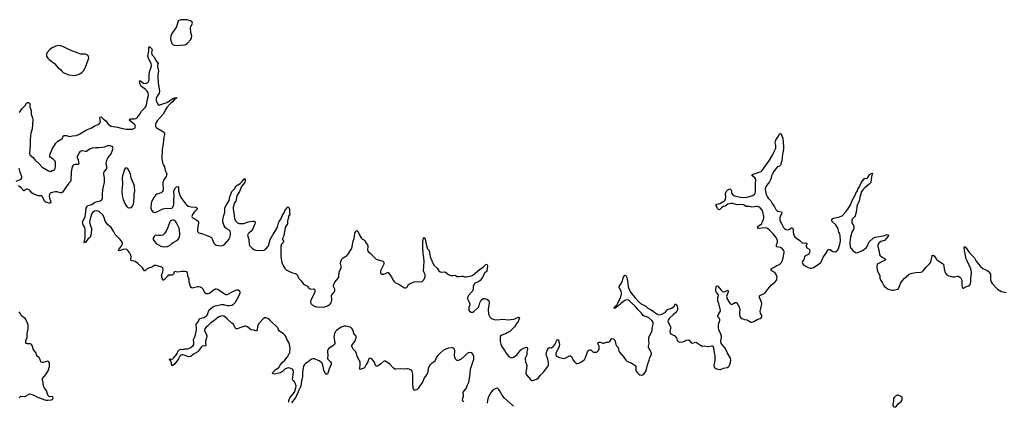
# Model space of a CAD drawing. Header units: inches. Extents: x 1839294 to 1929364, y 762242 to 909984.
# Tile 20 of 76: x 1889082 to 1910474, y 776634 to 784925. Entities that reach past the tile are written whole.
import ezdxf

# ---------------------------------------------------------------- set-up
doc = ezdxf.new("R2010")
doc.units = ezdxf.units.IN
doc.header["$MEASUREMENT"] = 0
for name, color, linetype in [('B8787', 7, 'Continuous'), ('B8788', 7, 'Continuous'), ('B8797', 7, 'Continuous'), ('B8798', 7, 'Continuous'), ('B9707', 7, 'Continuous'), ('B9708', 7, 'Continuous'), ('B9717', 7, 'Continuous')]:
    doc.layers.add(name, color=color, linetype=linetype)

msp = doc.modelspace()

# ---------------------------------------------------------------- linework, layer by layer
at = {"layer": 'B8787', "color": 6, "elevation": 600}
msp.add_lwpolyline([(1889073, 776707), (1889110, 776744), (1889190, 776737), (1889210, 776745), (1889290, 776792), (1889310, 776794), (1889387, 776767), (1889470, 776722), (1889650, 776659), (1889690, 776656), (1889770, 776665), (1889790, 776673), (1889804, 776690), (1889810, 776705), (1889805, 776730), (1889790, 776738), (1889730, 776733), (1889705, 776745), (1889686, 776786), (1889668, 776870), (1889623, 776923), (1889606, 776950), (1889576, 777104), (1889581, 777130), (1889650, 777216), (1889703, 777297), (1889731, 777390), (1889726, 777470), (1889710, 777499), (1889690, 777503), (1889590, 777479), (1889570, 777478), (1889547, 777487), (1889531, 777511), (1889517, 777557), (1889504, 777584), (1889468, 777610), (1889452, 777630), (1889435, 777695), (1889381, 777750), (1889351, 777850), (1889338, 777870), (1889330, 777878), (1889310, 777885), (1889250, 777883), (1889230, 777893), (1889218, 777910), (1889218, 777950), (1889241, 778030), (1889245, 778115), (1889266, 778210), (1889269, 778250), (1889263, 778290), (1889251, 778330), (1889212, 778410), (1889198, 778430), (1889118, 778490), (1889090, 778549), (1889070, 778575)], dxfattribs=at)
at = {"layer": 'B8788', "color": 6}
for points, elevation in [([(1890000, 784346), (1889990, 784350), (1889930, 784362), (1889868, 784352), (1889785, 784315), (1889740, 784280), (1889678, 784210), (1889663, 784177), (1889663, 784150), (1889668, 784130), (1889690, 784090), (1889721, 784061), (1889840, 783970), (1889920, 783880), (1889970, 783843), (1890000, 783806)], 600), ([(1889070, 782914), (1889092, 782930), (1889132, 782988), (1889200, 783060), (1889230, 783114), (1889250, 783127), (1889270, 783124), (1889293, 783110), (1889299, 783090), (1889300, 783030), (1889325, 782970), (1889329, 782950), (1889329, 782870), (1889361, 782790), (1889366, 782750), (1889356, 782550), (1889325, 782455), (1889316, 782410), (1889310, 782310), (1889312, 782188), (1889295, 782035), (1889297, 782010), (1889310, 781983), (1889378, 781930), (1889418, 781870), (1889505, 781790), (1889570, 781719), (1889710, 781640), (1889750, 781630), (1889791, 781649), (1889830, 781658), (1889849, 781671), (1889859, 781730), (1889861, 781790), (1889857, 781830), (1889850, 781850), (1889810, 781897), (1889752, 781932), (1889740, 781950), (1889737, 781970), (1889739, 781990), (1889788, 782110), (1889870, 782240), (1889914, 782286), (1890000, 782333)], 500), ([(1889005, 781415), (1889093, 781450), (1889117, 781470), (1889125, 781490), (1889125, 781510), (1889091, 781610), (1889070, 781702)], 500), ([(1890000, 781170), (1889995, 781165), (1889970, 781160), (1889890, 781182), (1889850, 781184), (1889786, 781174), (1889746, 781154), (1889727, 781130), (1889722, 781090), (1889729, 781050), (1889753, 780990), (1889758, 780950), (1889750, 780942), (1889730, 780940), (1889650, 780963), (1889630, 780977), (1889570, 781084), (1889550, 781100), (1889490, 781099), (1889390, 781132), (1889355, 781155), (1889310, 781210), (1889290, 781226), (1889250, 781245), (1889230, 781245), (1889190, 781215), (1889170, 781206), (1889150, 781220), (1889133, 781250), (1889114, 781270), (1889053, 781313)], 500)]:
    msp.add_lwpolyline(points, dxfattribs=dict(at, elevation=elevation))
at = {"layer": 'B8797', "color": 6, "elevation": 500}
for points in [[(1894933, 776613), (1894930, 776650), (1894936, 776670), (1894954, 776710), (1895049, 776831), (1895080, 776930), (1895088, 776970), (1895070, 777031), (1895050, 777060), (1895022, 777082), (1895011, 777110), (1895030, 777270), (1895026, 777310), (1895010, 777331), (1894973, 777350), (1894930, 777358), (1894890, 777356), (1894850, 777338), (1894790, 777279), (1894746, 777250), (1894610, 777225), (1894581, 777230), (1894578, 777250), (1894653, 777330), (1894710, 777370), (1894744, 777416), (1894781, 777479), (1894839, 777530), (1894890, 777594), (1894910, 777610), (1894932, 777668), (1894953, 777690), (1894956, 777790), (1894946, 777870), (1894930, 777912), (1894886, 777986), (1894870, 778031), (1894847, 778067), (1894810, 778100), (1894755, 778135), (1894722, 778162), (1894705, 778185), (1894688, 778230), (1894656, 778270), (1894564, 778344), (1894510, 778403), (1894470, 778433), (1894450, 778442), (1894430, 778447), (1894410, 778445), (1894374, 778426), (1894288, 778332), (1894251, 778269), (1894241, 778178), (1894230, 778162), (1894210, 778164), (1894170, 778180), (1894109, 778189), (1894090, 778200), (1894033, 778250), (1893990, 778270), (1893970, 778270), (1893885, 778235), (1893810, 778210), (1893788, 778208), (1893764, 778230), (1893730, 778310), (1893690, 778335), (1893588, 778428), (1893530, 778474), (1893488, 778488), (1893450, 778485), (1893410, 778470), (1893300, 778380), (1893226, 778330), (1893170, 778277), (1893130, 778248), (1893104, 778210), (1893094, 778170), (1893101, 778150), (1893145, 778070), (1893149, 778050), (1893144, 778010), (1893118, 777930), (1893116, 777910), (1893125, 777850), (1893110, 777840), (1893050, 777832), (1893030, 777819), (1892970, 777729), (1892937, 777703), (1892860, 777660), (1892810, 777614), (1892790, 777604), (1892750, 777598), (1892657, 777637), (1892630, 777644), (1892610, 777644), (1892584, 777636), (1892562, 777618), (1892530, 777558), (1892451, 777450), (1892410, 777409), (1892390, 777408), (1892380, 777470), (1892358, 777518), (1892346, 777530), (1892342, 777542), (1892330, 777546), (1892328, 777552), (1892347, 777553), (1892370, 777547), (1892410, 777560), (1892426, 777573), (1892492, 777648), (1892504, 777670), (1892522, 777730), (1892548, 777752), (1892590, 777765), (1892630, 777763), (1892670, 777772), (1892730, 777773), (1892759, 777781), (1892798, 777802), (1892851, 777849), (1892866, 777870), (1892868, 777910), (1892857, 777970), (1892863, 777990), (1892895, 778050), (1892924, 778190), (1892926, 778230), (1892914, 778290), (1892917, 778310), (1892965, 778370), (1892981, 778419), (1892992, 778430), (1893090, 778458), (1893130, 778481), (1893150, 778501), (1893166, 778530), (1893186, 778590), (1893201, 778619), (1893240, 778660), (1893277, 778683), (1893330, 778705), (1893470, 778735), (1893510, 778739), (1893590, 778717), (1893630, 778716), (1893690, 778726), (1893730, 778748), (1893755, 778770), (1893770, 778790), (1893858, 778950), (1893871, 778990), (1893871, 779010), (1893860, 779030), (1893828, 779048), (1893790, 779048), (1893770, 779043), (1893690, 779006), (1893591, 778949), (1893570, 778946), (1893530, 778963), (1893390, 779060), (1893350, 779070), (1893330, 779068), (1893304, 779056), (1893210, 778985), (1893170, 778969), (1893147, 778967), (1893130, 778971), (1893110, 778986), (1893058, 779078), (1893038, 779098), (1893010, 779115), (1892970, 779124), (1892944, 779124), (1892830, 779094), (1892806, 779106), (1892794, 779130), (1892763, 779223), (1892761, 779290), (1892737, 779350), (1892728, 779430), (1892705, 779445), (1892671, 779451), (1892607, 779453), (1892510, 779440), (1892450, 779455), (1892438, 779442), (1892423, 779397), (1892410, 779380), (1892390, 779374), (1892330, 779378), (1892310, 779371), (1892290, 779355), (1892230, 779283), (1892210, 779265), (1892190, 779261), (1892165, 779370), (1892168, 779390), (1892194, 779450), (1892200, 779490), (1892191, 779530), (1892171, 779551), (1892050, 779588), (1892030, 779587), (1892010, 779581), (1891952, 779548), (1891881, 779530), (1891850, 779511), (1891810, 779472), (1891790, 779467), (1891750, 779537), (1891651, 779631), (1891590, 779673), (1891570, 779681), (1891524, 779684), (1891507, 779690), (1891500, 779710), (1891504, 779770), (1891497, 779810), (1891470, 779870), (1891430, 779913), (1891409, 779929), (1891370, 779937), (1891328, 779932), (1891250, 779904), (1891231, 779910), (1891245, 779950), (1891288, 780000)], [(1892176, 780000), (1892210, 779993), (1892270, 779994), (1892296, 780000)], [(1894093, 780000), (1894137, 779957), (1894172, 779932), (1894210, 779921), (1894310, 779912), (1894390, 779919), (1894410, 779930), (1894451, 779970), (1894474, 780000)], [(1894755, 780000), (1894752, 779990), (1894757, 779770), (1894779, 779650), (1894810, 779570), (1894852, 779512), (1894873, 779493), (1894930, 779459), (1895010, 779427), (1895071, 779411), (1895096, 779396), (1895115, 779375), (1895130, 779330), (1895144, 779304), (1895195, 779250), (1895230, 779198), (1895250, 779179), (1895323, 779143), (1895337, 779130), (1895368, 779088), (1895390, 779075), (1895430, 779070), (1895470, 779076), (1895490, 779070), (1895496, 779050), (1895493, 779010), (1895452, 778910), (1895407, 778830), (1895402, 778782), (1895412, 778750), (1895435, 778730), (1895490, 778701), (1895531, 778689), (1895650, 778680), (1895710, 778688), (1895757, 778703), (1895810, 778729), (1895847, 778773), (1895862, 778830), (1895861, 778861), (1895853, 778910), (1895855, 778930), (1895876, 778964), (1895916, 779004), (1895928, 779032), (1895927, 779070), (1895903, 779130), (1895900, 779150), (1895904, 779170), (1895930, 779222), (1895973, 779270), (1896016, 779330), (1896025, 779450), (1896064, 779530), (1896068, 779570), (1896054, 779630), (1896052, 779650), (1896056, 779670), (1896072, 779708), (1896090, 779734), (1896110, 779753), (1896183, 779797), (1896210, 779825), (1896290, 779950), (1896305, 779990), (1896307, 780000)], [(1896643, 780000), (1896642, 779922), (1896652, 779890), (1896700, 779850), (1896790, 779755), (1896830, 779720), (1896870, 779704), (1896950, 779688), (1896975, 779675), (1896990, 779659), (1896997, 779630), (1896993, 779610), (1896924, 779470), (1896919, 779430), (1896925, 779410), (1896950, 779399), (1896990, 779399), (1897030, 779408), (1897070, 779429), (1897090, 779430), (1897161, 779341), (1897190, 779270), (1897215, 779235), (1897250, 779211), (1897318, 779178), (1897430, 779107), (1897450, 779098), (1897470, 779097), (1897490, 779107), (1897530, 779169), (1897550, 779185), (1897650, 779232), (1897710, 779237), (1897790, 779226), (1897825, 779235), (1897853, 779267), (1897881, 779319), (1897890, 779350), (1897890, 779390), (1897862, 779450), (1897857, 779470), (1897869, 779670), (1897863, 779750), (1897845, 779845), (1897839, 779981), (1897840, 780000)], [(1897925, 780000), (1897927, 779987), (1897945, 779950), (1897977, 779910), (1898003, 779770), (1898032, 779710), (1898053, 779650), (1898090, 779588), (1898150, 779530), (1898189, 779470), (1898218, 779450), (1898250, 779442), (1898310, 779444), (1898330, 779441), (1898400, 779390), (1898450, 779367), (1898490, 779364), (1898530, 779373), (1898550, 779368), (1898590, 779342), (1898630, 779344), (1898690, 779355), (1898710, 779353), (1898756, 779336), (1898790, 779335), (1898890, 779359), (1898930, 779376), (1899070, 779497), (1899155, 779545), (1899210, 779604), (1899230, 779617), (1899240, 779600), (1899243, 779570), (1899231, 779469), (1899217, 779450), (1899190, 779431), (1899181, 779419), (1899134, 779326), (1899084, 779256), (1899052, 779228), (1898990, 779208), (1898962, 779190), (1898936, 779130), (1898934, 779070), (1898921, 779030), (1898908, 779010), (1898834, 778930), (1898810, 778890), (1898810, 778861), (1898843, 778803), (1898863, 778750), (1898862, 778730), (1898841, 778670), (1898837, 778630), (1898840, 778610), (1898852, 778590), (1898890, 778572), (1898930, 778573), (1898950, 778584), (1899043, 778670), (1899054, 778690), (1899076, 778770), (1899110, 778830), (1899150, 778864), (1899170, 778871), (1899190, 778869), (1899233, 778850), (1899259, 778830), (1899274, 778810), (1899279, 778779), (1899278, 778730), (1899263, 778630), (1899271, 778530), (1899294, 778470), (1899336, 778430), (1899388, 778410), (1899425, 778405), (1899590, 778421), (1899690, 778404), (1899750, 778414), (1899810, 778416), (1899837, 778423), (1899910, 778459), (1899930, 778460), (1899936, 778456), (1899938, 778450), (1899930, 778412), (1899911, 778370), (1899865, 778310), (1899830, 778250), (1899770, 778184), (1899730, 778152), (1899690, 778127), (1899650, 778106), (1899554, 778070), (1899530, 778050), (1899521, 778030), (1899518, 777930), (1899533, 777873), (1899553, 777830), (1899622, 777730), (1899650, 777679), (1899710, 777610), (1899750, 777585), (1899770, 777582), (1899810, 777590), (1899850, 777612), (1899892, 777650), (1899969, 777750), (1899990, 777770), (1900000, 777775)], [(1898730, 776626), (1898715, 776635), (1898704, 776650), (1898703, 776670), (1898726, 776750), (1898718, 776830), (1898721, 776839), (1898736, 776864), (1898783, 776910), (1898792, 776930), (1898808, 776990), (1898840, 777050), (1898861, 777170), (1898875, 777330), (1898949, 777550), (1898951, 777610), (1898930, 777656), (1898905, 777685), (1898873, 777693), (1898830, 777687), (1898803, 777670), (1898748, 777612), (1898670, 777549), (1898630, 777526), (1898610, 777521), (1898590, 777523), (1898570, 777531), (1898553, 777550), (1898535, 777590), (1898530, 777630), (1898537, 777730), (1898528, 777768), (1898510, 777788), (1898490, 777796), (1898470, 777797), (1898390, 777787), (1898339, 777770), (1898290, 777743), (1898210, 777674), (1898168, 777630), (1898140, 777590), (1898110, 777518), (1898090, 777492), (1898021, 777450), (1897983, 777410), (1897957, 777350), (1897948, 777270), (1897930, 777219), (1897870, 777144), (1897839, 777061), (1897775, 776970), (1897742, 776910), (1897710, 776882), (1897674, 776874), (1897650, 776875), (1897636, 776896), (1897632, 776912), (1897620, 777050), (1897622, 777230), (1897612, 777290), (1897593, 777310), (1897545, 777330), (1897510, 777342), (1897490, 777343), (1897410, 777332), (1897350, 777339), (1897252, 777332), (1897235, 777335), (1897199, 777359), (1897133, 777433), (1897030, 777504), (1897010, 777508), (1896990, 777503), (1896930, 777448), (1896870, 777403), (1896850, 777394), (1896830, 777397), (1896815, 777415), (1896790, 777481), (1896757, 777530), (1896730, 777556), (1896710, 777567), (1896690, 777570), (1896675, 777565), (1896665, 777555), (1896647, 777490), (1896610, 777436), (1896583, 777377), (1896570, 777361), (1896490, 777324), (1896470, 777330), (1896482, 777450), (1896478, 777490), (1896458, 777530), (1896418, 777590), (1896383, 777710), (1896328, 777770), (1896304, 777810), (1896299, 777830), (1896300, 777850), (1896310, 777870), (1896360, 777930), (1896372, 777952), (1896395, 778010), (1896389, 778049), (1896345, 778105), (1896327, 778170), (1896302, 778210), (1896283, 778230), (1896263, 778243), (1896210, 778261), (1896170, 778266), (1896130, 778263), (1896070, 778246), (1895965, 778170), (1895944, 778150), (1895919, 778110), (1895910, 778030), (1895929, 777910), (1895928, 777890), (1895917, 777870), (1895893, 777847), (1895800, 777780), (1895777, 777750), (1895770, 777730), (1895768, 777710), (1895779, 777630), (1895770, 777570), (1895780, 777550), (1895834, 777494), (1895847, 777470), (1895850, 777450), (1895846, 777430), (1895810, 777358), (1895786, 777270), (1895770, 777234), (1895750, 777220), (1895730, 777232), (1895710, 777262), (1895692, 777310), (1895677, 777390), (1895650, 777461), (1895638, 777478), (1895591, 777511), (1895550, 777526), (1895490, 777557), (1895450, 777560), (1895425, 777550), (1895349, 777491), (1895290, 777456), (1895270, 777433), (1895250, 777394), (1895230, 777319), (1895225, 777270), (1895228, 777172), (1895201, 777070), (1895192, 776970), (1895186, 776950), (1895145, 776875), (1895096, 776750), (1895070, 776703), (1894990, 776604)], [(1899808, 776530), (1899607, 776707), (1899561, 776770), (1899510, 776871), (1899490, 776894), (1899470, 776909), (1899450, 776916), (1899410, 776908), (1899370, 776883), (1899327, 776830), (1899268, 776730), (1899253, 776690), (1899245, 776650), (1899237, 776590)]]:
    msp.add_lwpolyline(points, dxfattribs=at)
at = {"layer": 'B8798', "color": 6}
for points, elevation in [([(1892590, 784925), (1892546, 784910), (1892525, 784890), (1892515, 784870), (1892489, 784770), (1892402, 784650), (1892380, 784610), (1892366, 784570), (1892358, 784510), (1892364, 784470), (1892390, 784410), (1892420, 784380), (1892449, 784369), (1892490, 784365), (1892570, 784368), (1892670, 784378), (1892710, 784396), (1892730, 784412), (1892795, 784485), (1892811, 784510), (1892818, 784530), (1892819, 784570), (1892802, 784650), (1892792, 784750), (1892801, 784779), (1892832, 784830), (1892839, 784850), (1892830, 784870), (1892790, 784900), (1892710, 784921), (1892670, 784924)], 600), ([(1891390, 781707), (1891370, 781695), (1891357, 781670), (1891314, 781530), (1891310, 781490), (1891312, 781350), (1891301, 781210), (1891310, 781105), (1891330, 781015), (1891384, 780903), (1891410, 780866), (1891430, 780846), (1891450, 780836), (1891470, 780834), (1891510, 780845), (1891530, 780871), (1891553, 780927), (1891563, 780970), (1891571, 781070), (1891570, 781130), (1891583, 781210), (1891575, 781310), (1891565, 781350), (1891504, 781484), (1891488, 781570), (1891470, 781626), (1891430, 781682), (1891410, 781701)], 500)]:
    msp.add_lwpolyline(points, close=True, dxfattribs=dict(at, elevation=elevation))
for points, elevation in [([(1890000, 783806), (1890012, 783792), (1890030, 783777), (1890110, 783738), (1890150, 783724), (1890270, 783714), (1890330, 783727), (1890377, 783743), (1890430, 783776), (1890465, 783815), (1890511, 783890), (1890572, 784050), (1890582, 784090), (1890575, 784130), (1890550, 784161), (1890510, 784176), (1890410, 784179), (1890350, 784195), (1890181, 784261), (1890034, 784334), (1890000, 784346)], 600), ([(1890000, 782333), (1890004, 782336), (1890015, 782350), (1890025, 782395), (1890034, 782406), (1890090, 782406), (1890170, 782390), (1890230, 782403), (1890310, 782408), (1890370, 782430), (1890536, 782530), (1890650, 782576), (1890710, 782616), (1890790, 782650), (1890813, 782667), (1890830, 782689), (1890835, 782710), (1890825, 782795), (1890832, 782808), (1890850, 782813), (1890870, 782802), (1890897, 782770), (1890953, 782730), (1891011, 782650), (1891033, 782633), (1891070, 782615), (1891207, 782590), (1891290, 782565), (1891393, 782547), (1891530, 782546), (1891550, 782551), (1891582, 782570), (1891593, 782590), (1891595, 782610), (1891589, 782630), (1891570, 782657), (1891481, 782730), (1891470, 782750), (1891475, 782765), (1891488, 782772), (1891506, 782774), (1891570, 782772), (1891604, 782776), (1891630, 782790), (1891650, 782814), (1891691, 782870), (1891730, 782935), (1891810, 783016), (1891830, 783047), (1891846, 783110), (1891853, 783170), (1891876, 783250), (1891880, 783290), (1891870, 783334), (1891848, 783370), (1891813, 783410), (1891730, 783470), (1891712, 783490), (1891691, 783549), (1891688, 783592), (1891690, 783601), (1891695, 783595), (1891710, 783593), (1891770, 783547), (1891810, 783537), (1891852, 783550), (1891872, 783570), (1891893, 783610), (1891897, 783730), (1891905, 783795), (1891936, 783890), (1891944, 783930), (1891937, 783970), (1891894, 784050), (1891870, 784109), (1891867, 784130), (1891891, 784250), (1891888, 784332), (1891890, 784336), (1891892, 784332), (1891908, 784332), (1891950, 784295), (1891957, 784277), (1891949, 784210), (1891954, 784170), (1892010, 784100), (1892038, 784038), (1892091, 783970), (1892078, 783930), (1892076, 783910), (1892082, 783870), (1892099, 783810), (1892082, 783730), (1892081, 783699), (1892089, 783550), (1892117, 783370), (1892110, 783330), (1892070, 783264), (1892050, 783210), (1892048, 783168), (1892070, 783111), (1892090, 783082), (1892110, 783071), (1892130, 783073), (1892276, 783124), (1892338, 783162), (1892410, 783216), (1892450, 783230), (1892473, 783233), (1892494, 783230), (1892479, 783221), (1892475, 783210), (1892439, 783181), (1892392, 783130), (1892359, 783101), (1892282, 783018), (1892257, 782983), (1892201, 782870), (1892070, 782727), (1892047, 782690), (1892032, 782650), (1892031, 782610), (1892046, 782586), (1892207, 782490), (1892227, 782470), (1892230, 782459), (1892228, 782430), (1892211, 782369), (1892199, 782230), (1892180, 782110), (1892172, 781910), (1892177, 781857), (1892192, 781792), (1892203, 781763), (1892230, 781727), (1892243, 781650), (1892272, 781590), (1892276, 781570), (1892275, 781550), (1892263, 781517), (1892210, 781436), (1892199, 781410), (1892194, 781370), (1892201, 781230), (1892195, 781205), (1892177, 781183), (1892154, 781166), (1892063, 781137), (1892037, 781123), (1891995, 781065), (1891946, 780970), (1891935, 780930), (1891934, 780830), (1891948, 780788), (1891972, 780752), (1891990, 780740), (1892010, 780737), (1892050, 780743), (1892190, 780813), (1892230, 780825), (1892290, 780829), (1892370, 780822), (1892390, 780832), (1892410, 780852), (1892433, 780913), (1892428, 781010), (1892437, 781090), (1892433, 781210), (1892470, 781274), (1892487, 781290), (1892510, 781300), (1892530, 781293), (1892535, 781270), (1892535, 781205), (1892560, 781110), (1892585, 781065), (1892690, 780914), (1892713, 780893), (1892752, 780872), (1892810, 780860), (1892910, 780854), (1892925, 780845), (1892935, 780830), (1892933, 780810), (1892920, 780790), (1892870, 780740), (1892833, 780690), (1892819, 780650), (1892826, 780626), (1892890, 780596), (1892933, 780570), (1892957, 780550), (1892966, 780530), (1892968, 780508), (1892943, 780370), (1892945, 780330), (1892953, 780313), (1892975, 780295), (1893054, 780274), (1893130, 780240), (1893182, 780222), (1893248, 780190), (1893267, 780167), (1893303, 780070), (1893330, 780040), (1893350, 780029), (1893410, 780016), (1893450, 780015), (1893490, 780020), (1893530, 780044), (1893627, 780150), (1893650, 780193), (1893665, 780250), (1893665, 780290), (1893652, 780330), (1893633, 780350), (1893579, 780379), (1893547, 780407), (1893526, 780446), (1893498, 780530), (1893497, 780570), (1893501, 780610), (1893515, 780670), (1893538, 780742), (1893541, 780830), (1893562, 780878), (1893630, 780997), (1893647, 781073), (1893690, 781189), (1893750, 781248), (1893788, 781312), (1893874, 781366), (1893914, 781406), (1893950, 781459), (1893970, 781476), (1893981, 781450), (1893983, 781430), (1893970, 781392), (1893944, 781350), (1893898, 781302), (1893860, 781190), (1893826, 781150), (1893804, 781116), (1893789, 781070), (1893784, 781010), (1893775, 780985), (1893752, 780948), (1893719, 780850), (1893718, 780810), (1893737, 780730), (1893748, 780608), (1893770, 780554), (1893810, 780518), (1893850, 780499), (1893870, 780496), (1893950, 780498), (1894049, 780531), (1894130, 780545), (1894170, 780546), (1894195, 780535), (1894198, 780518), (1894191, 780490), (1894137, 780363), (1894110, 780330), (1894057, 780290), (1894036, 780264), (1894032, 780250), (1894063, 780150), (1894064, 780044), (1894083, 780010), (1894093, 780000)], 500), ([(1891288, 780000), (1891297, 780010), (1891308, 780030), (1891312, 780068), (1891306, 780090), (1891266, 780150), (1891155, 780255), (1891123, 780330), (1891070, 780409), (1891000, 780470), (1890960, 780520), (1890942, 780550), (1890915, 780630), (1890880, 780690), (1890819, 780750), (1890788, 780768), (1890750, 780774), (1890710, 780768), (1890670, 780743), (1890649, 780711), (1890623, 780630), (1890598, 780530), (1890610, 780467), (1890639, 780390), (1890641, 780350), (1890630, 780243), (1890610, 780199), (1890564, 780156), (1890510, 780087), (1890497, 780083), (1890490, 780070), (1890485, 780090), (1890498, 780142), (1890505, 780210), (1890501, 780290), (1890505, 780370), (1890498, 780410), (1890464, 780470), (1890450, 780530), (1890454, 780550), (1890484, 780596), (1890501, 780650), (1890510, 780690), (1890523, 780830), (1890551, 780869), (1890570, 780885), (1890650, 780909), (1890717, 780963), (1890830, 780990), (1890862, 781010), (1890878, 781030), (1890884, 781050), (1890882, 781130), (1890886, 781230), (1890912, 781330), (1890921, 781390), (1890924, 781490), (1890907, 781570), (1890908, 781590), (1890920, 781620), (1890964, 781670), (1890975, 781690), (1890976, 781730), (1890963, 781810), (1890973, 781867), (1890996, 781924), (1891066, 782010), (1891094, 782070), (1891110, 782130), (1891109, 782150), (1891102, 782162), (1891091, 782171), (1891050, 782184), (1890990, 782186), (1890922, 782158), (1890873, 782147), (1890810, 782141), (1890730, 782143), (1890660, 782130), (1890596, 782110), (1890530, 782063), (1890510, 782061), (1890450, 782076), (1890430, 782075), (1890410, 782069), (1890390, 782054), (1890372, 782030), (1890330, 781950), (1890333, 781930), (1890350, 781877), (1890366, 781790), (1890350, 781780), (1890290, 781779), (1890260, 781770), (1890234, 781750), (1890224, 781730), (1890203, 781617), (1890195, 781430), (1890186, 781410), (1890149, 781371), (1890010, 781178), (1890000, 781170)], 500), ([(1894474, 780000), (1894485, 780015), (1894527, 780150), (1894583, 780250), (1894670, 780387), (1894692, 780450), (1894707, 780512), (1894721, 780539), (1894758, 780590), (1894797, 780690), (1894826, 780730), (1894846, 780770), (1894910, 780856), (1894930, 780847), (1894943, 780810), (1894944, 780750), (1894952, 780690), (1894925, 780655), (1894920, 780640), (1894898, 780550), (1894900, 780490), (1894870, 780448), (1894852, 780410), (1894819, 780230), (1894794, 780170), (1894793, 780150), (1894810, 780110), (1894812, 780090), (1894771, 780049), (1894755, 780000)], 500), ([(1892296, 780000), (1892310, 780003), (1892350, 780025), (1892390, 780062), (1892418, 780082), (1892510, 780135), (1892540, 780170), (1892554, 780210), (1892561, 780250), (1892562, 780290), (1892550, 780392), (1892490, 780514), (1892470, 780544), (1892450, 780561), (1892430, 780570), (1892408, 780572), (1892378, 780562), (1892353, 780547), (1892344, 780536), (1892310, 780430), (1892290, 780396), (1892263, 780330), (1892236, 780284), (1892217, 780263), (1892190, 780243), (1892150, 780233), (1892094, 780234), (1892050, 780244), (1892030, 780241), (1892002, 780218), (1891982, 780178), (1891984, 780150), (1891993, 780130), (1892050, 780061), (1892095, 780030), (1892150, 780005), (1892176, 780000)], 500), ([(1896307, 780000), (1896327, 780110), (1896346, 780170), (1896364, 780290), (1896390, 780328), (1896410, 780347), (1896430, 780331), (1896458, 780258), (1896503, 780183), (1896530, 780158), (1896573, 780133), (1896609, 780070), (1896639, 780030), (1896643, 780010), (1896643, 780000)], 500), ([(1897840, 780000), (1897843, 780097), (1897858, 780182), (1897869, 780191), (1897890, 780153), (1897916, 780050), (1897925, 780000)], 500)]:
    msp.add_lwpolyline(points, dxfattribs=dict(at, elevation=elevation))
at = {"layer": 'B9707', "color": 6, "elevation": 500}
for points in [[(1900000, 777775), (1900030, 777792), (1900070, 777806), (1900090, 777809), (1900110, 777802), (1900117, 777790), (1900117, 777770), (1900102, 777710), (1900099, 777641), (1900067, 777570), (1900062, 777550), (1900070, 777490), (1900093, 777433), (1900097, 777410), (1900093, 777347), (1900075, 777250), (1900080, 777230), (1900092, 777210), (1900184, 777104), (1900208, 777088), (1900230, 777086), (1900310, 777115), (1900350, 777140), (1900398, 777202), (1900464, 777270), (1900557, 777390), (1900570, 777430), (1900569, 777471), (1900555, 777550), (1900520, 777650), (1900528, 777692), (1900550, 777752), (1900570, 777789), (1900590, 777800), (1900630, 777798), (1900670, 777822), (1900710, 777870), (1900750, 777956), (1900770, 777979), (1900790, 777972), (1900796, 777930), (1900811, 777870), (1900806, 777830), (1900798, 777810), (1900727, 777670), (1900729, 777650), (1900741, 777630), (1900770, 777606), (1900810, 777584), (1900910, 777562), (1900950, 777577), (1901030, 777623), (1901050, 777624), (1901070, 777608), (1901109, 777529), (1901136, 777490), (1901170, 777458), (1901190, 777454), (1901230, 777465), (1901275, 777485), (1901316, 777510), (1901350, 777539), (1901377, 777583), (1901420, 777710), (1901430, 777727), (1901450, 777744), (1901470, 777752), (1901490, 777750), (1901535, 777710), (1901550, 777703), (1901570, 777700), (1901615, 777705), (1901630, 777710), (1901650, 777727), (1901670, 777763), (1901673, 777790), (1901670, 777830), (1901646, 777890), (1901653, 777910), (1901670, 777918), (1901690, 777917), (1901750, 777896), (1901770, 777896), (1901830, 777916), (1901870, 777917), (1901890, 777923), (1901905, 777935), (1901938, 777990), (1901950, 777995), (1901979, 777990), (1901990, 777985), (1902010, 777964), (1902022, 777930), (1902031, 777870), (1902050, 777836), (1902083, 777803), (1902098, 777730), (1902110, 777699), (1902210, 777590), (1902250, 777530), (1902282, 777502), (1902368, 777468), (1902454, 777410), (1902467, 777390), (1902472, 777370), (1902470, 777314), (1902477, 777290), (1902503, 777250), (1902530, 777223), (1902554, 777210), (1902590, 777205), (1902615, 777210), (1902648, 777232), (1902690, 777297), (1902722, 777430), (1902760, 777530), (1902774, 777586), (1902812, 777650), (1902810, 777670), (1902788, 777730), (1902751, 777791), (1902747, 777807), (1902746, 777830), (1902761, 777890), (1902754, 777950), (1902754, 778010), (1902764, 778056), (1902813, 778150), (1902822, 778190), (1902827, 778250), (1902846, 778310), (1902845, 778350), (1902819, 778390), (1902750, 778447), (1902710, 778470), (1902650, 778487), (1902630, 778499), (1902588, 778550), (1902520, 778620), (1902448, 778708), (1902373, 778770), (1902330, 778817), (1902310, 778829), (1902270, 778835), (1902230, 778823), (1902143, 778757), (1902110, 778727), (1902076, 778704), (1902050, 778676), (1902011, 778650), (1901998, 778658), (1901995, 778670), (1902009, 778690), (1902060, 778740), (1902075, 778765), (1902133, 778887), (1902148, 778930), (1902160, 778970), (1902160, 778990), (1902148, 779028), (1902111, 779090), (1902107, 779110), (1902109, 779130), (1902165, 779215), (1902200, 779330), (1902230, 779378), (1902250, 779366), (1902270, 779325), (1902288, 779250), (1902301, 779130), (1902321, 779061), (1902358, 778998), (1902444, 778890), (1902530, 778793), (1902570, 778756), (1902683, 778703), (1902730, 778655), (1902803, 778623), (1902930, 778526), (1902970, 778515), (1903001, 778519), (1903030, 778529), (1903110, 778573), (1903159, 778630), (1903241, 778659), (1903281, 778679), (1903295, 778690), (1903330, 778751), (1903350, 778738), (1903371, 778670), (1903371, 778630), (1903361, 778590), (1903338, 778562), (1903290, 778523), (1903192, 778430), (1903170, 778398), (1903166, 778370), (1903170, 778350), (1903200, 778300), (1903222, 778250), (1903222, 778218), (1903208, 778150), (1903217, 778117), (1903225, 778105), (1903245, 778090), (1903290, 778074), (1903316, 778056), (1903350, 778010), (1903370, 777955), (1903381, 777941), (1903410, 777927), (1903450, 777920), (1903510, 777935), (1903570, 777960), (1903610, 777966), (1903630, 777960), (1903642, 777950), (1903670, 777901), (1903690, 777895), (1903770, 777917), (1903790, 777910), (1903870, 777853), (1903910, 777833), (1903970, 777837), (1904030, 777822), (1904050, 777822), (1904110, 777841), (1904130, 777841), (1904147, 777827), (1904159, 777799), (1904171, 777690), (1904186, 777626), (1904183, 777517), (1904163, 777410), (1904170, 777374), (1904210, 777346), (1904250, 777330), (1904290, 777325), (1904310, 777328), (1904370, 777354), (1904450, 777371), (1904490, 777390), (1904510, 777431), (1904522, 777478), (1904530, 777530), (1904525, 777570), (1904460, 777680), (1904406, 777790), (1904374, 777834), (1904335, 777875), (1904320, 777900), (1904313, 777930), (1904327, 778027), (1904326, 778050), (1904315, 778090), (1904273, 778190), (1904263, 778230), (1904266, 778310), (1904291, 778390), (1904293, 778410), (1904286, 778430), (1904253, 778470), (1904250, 778490), (1904265, 778530), (1904297, 778570), (1904307, 778590), (1904310, 778610), (1904270, 778760), (1904252, 778810), (1904252, 778888), (1904267, 778930), (1904264, 778950), (1904221, 779001), (1904204, 779030), (1904203, 779050), (1904214, 779130), (1904230, 779145), (1904250, 779132), (1904319, 779050), (1904350, 779023), (1904370, 779015), (1904390, 779013), (1904470, 779045), (1904477, 779037), (1904481, 779030), (1904478, 779010), (1904441, 778910), (1904442, 778890), (1904449, 778869), (1904510, 778766), (1904530, 778745), (1904550, 778739), (1904590, 778756), (1904630, 778781), (1904650, 778784), (1904661, 778770), (1904723, 778670), (1904726, 778630), (1904719, 778550), (1904724, 778510), (1904737, 778470), (1904750, 778451), (1904770, 778435), (1904790, 778425), (1904830, 778414), (1904890, 778403), (1904910, 778393), (1904945, 778365), (1904970, 778354), (1904990, 778355), (1905030, 778368), (1905122, 778418), (1905170, 778434), (1905195, 778450), (1905206, 778470), (1905209, 778490), (1905202, 778510), (1905177, 778550), (1905171, 778590), (1905187, 778650), (1905204, 778750), (1905197, 778790), (1905154, 778890), (1905158, 778922), (1905165, 778935), (1905177, 778943), (1905230, 778960), (1905277, 778990), (1905296, 779010), (1905336, 779070), (1905410, 779156), (1905499, 779230), (1905529, 779270), (1905535, 779290), (1905537, 779330), (1905510, 779402), (1905490, 779430), (1905426, 779466), (1905410, 779490), (1905408, 779510), (1905427, 779530), (1905475, 779550), (1905530, 779582), (1905590, 779606), (1905633, 779647), (1905650, 779677), (1905673, 779750), (1905690, 779870), (1905688, 779890), (1905676, 779916), (1905638, 779958), (1905610, 779974), (1905532, 779992), (1905526, 780000)], [(1906171, 780000), (1906170, 779990), (1906187, 779967), (1906236, 779936), (1906246, 779910), (1906242, 779870), (1906226, 779834), (1906216, 779824), (1906170, 779805), (1906150, 779790), (1906135, 779770), (1906117, 779710), (1906086, 779670), (1906081, 779650), (1906087, 779627), (1906107, 779607), (1906150, 779576), (1906210, 779543), (1906263, 779523), (1906290, 779525), (1906330, 779541), (1906430, 779603), (1906486, 779650), (1906509, 779690), (1906536, 779764), (1906590, 779834), (1906630, 779902), (1906650, 779924), (1906670, 779932), (1906690, 779930), (1906750, 779890), (1906790, 779880), (1906810, 779879), (1906830, 779892), (1906870, 779950), (1906886, 780000)], [(1907128, 780000), (1907143, 779963), (1907184, 779910), (1907238, 779870), (1907270, 779863), (1907290, 779867), (1907396, 779910), (1907470, 779965), (1907491, 780000)], [(1907727, 780000), (1907756, 779890), (1907760, 779830), (1907767, 779810), (1907823, 779763), (1907884, 779730), (1907891, 779710), (1907871, 779690), (1907741, 779630), (1907713, 779610), (1907708, 779548), (1907712, 779490), (1907726, 779450), (1907768, 779370), (1907773, 779350), (1907773, 779310), (1907784, 779270), (1907830, 779199), (1907850, 779155), (1907870, 779125), (1907950, 779072), (1908034, 779046), (1908070, 779045), (1908156, 779070), (1908174, 779086), (1908190, 779111), (1908217, 779190), (1908238, 779230), (1908301, 779299), (1908390, 779380), (1908410, 779393), (1908470, 779417), (1908550, 779435), (1908650, 779437), (1908690, 779450), (1908710, 779466), (1908777, 779550), (1908850, 779620), (1908870, 779646), (1908888, 779690), (1908904, 779790), (1908910, 779802), (1908930, 779809), (1908950, 779793), (1908990, 779732), (1909010, 779710), (1909050, 779675), (1909131, 779630), (1909150, 779611), (1909164, 779510), (1909182, 779450), (1909197, 779417), (1909224, 779384), (1909270, 779360), (1909350, 779340), (1909390, 779337), (1909450, 779353), (1909470, 779353), (1909507, 779330), (1909529, 779309), (1909549, 779269), (1909554, 779230), (1909551, 779150), (1909557, 779117), (1909570, 779092), (1909590, 779091), (1909655, 779125), (1909699, 779141), (1909732, 779168), (1909742, 779198), (1909748, 779230), (1909750, 779310), (1909764, 779410), (1909764, 779450), (1909750, 779513), (1909664, 779684), (1909647, 779730), (1909608, 779910), (1909604, 779970), (1909610, 779996), (1909630, 779985), (1909717, 779857), (1909810, 779769), (1909825, 779750), (1909859, 779679), (1909950, 779570), (1910000, 779530)]]:
    msp.add_lwpolyline(points, dxfattribs=at)
msp.add_lwpolyline([(1908150, 776766), (1908110, 776746), (1908080, 776720), (1908068, 776692), (1908065, 776635), (1908050, 776570), (1908050, 776550), (1908059, 776530), (1908076, 776516), (1908090, 776513), (1908110, 776516), (1908130, 776527), (1908170, 776582), (1908235, 776630), (1908251, 776650), (1908257, 776670), (1908256, 776710), (1908245, 776730), (1908230, 776741), (1908170, 776766)], close=True, dxfattribs=at)
at = {"layer": 'B9708', "color": 6, "elevation": 500}
for points in [[(1905526, 780000), (1905523, 780003), (1905526, 780030), (1905549, 780090), (1905548, 780110), (1905536, 780150), (1905510, 780197), (1905450, 780273), (1905370, 780355), (1905330, 780387), (1905290, 780401), (1905130, 780385), (1905122, 780390), (1905117, 780410), (1905122, 780430), (1905135, 780445), (1905173, 780467), (1905197, 780490), (1905228, 780550), (1905246, 780610), (1905246, 780650), (1905228, 780750), (1905210, 780787), (1905170, 780835), (1905146, 780850), (1905110, 780864), (1905090, 780866), (1904990, 780854), (1904930, 780867), (1904890, 780864), (1904868, 780868), (1904810, 780901), (1904750, 780908), (1904670, 780904), (1904570, 780932), (1904530, 780933), (1904464, 780916), (1904410, 780877), (1904370, 780863), (1904336, 780844), (1904314, 780826), (1904290, 780800), (1904270, 780797), (1904250, 780818), (1904208, 780892), (1904215, 780910), (1904230, 780917), (1904270, 780922), (1904290, 780931), (1904379, 780981), (1904400, 781000), (1904417, 781030), (1904427, 781070), (1904420, 781150), (1904429, 781190), (1904469, 781230), (1904490, 781243), (1904510, 781247), (1904524, 781244), (1904536, 781236), (1904544, 781210), (1904546, 781170), (1904551, 781150), (1904570, 781125), (1904589, 781109), (1904610, 781101), (1904746, 781066), (1904830, 781060), (1904890, 781067), (1905010, 781107), (1905048, 781132), (1905058, 781150), (1905067, 781193), (1905070, 781350), (1905078, 781450), (1905069, 781470), (1905051, 781491), (1904996, 781530), (1904991, 781550), (1905014, 781566), (1905190, 781630), (1905210, 781648), (1905250, 781697), (1905372, 781870), (1905441, 781979), (1905454, 782010), (1905464, 782050), (1905507, 782133), (1905511, 782190), (1905499, 782250), (1905510, 782310), (1905530, 782346), (1905565, 782395), (1905590, 782443), (1905609, 782451), (1905610, 782454), (1905630, 782436), (1905636, 782410), (1905650, 782390), (1905663, 782350), (1905680, 782170), (1905677, 782110), (1905654, 782006), (1905642, 781858), (1905610, 781765), (1905595, 781750), (1905550, 781728), (1905530, 781710), (1905470, 781626), (1905430, 781559), (1905417, 781530), (1905401, 781470), (1905386, 781430), (1905370, 781402), (1905315, 781330), (1905292, 781290), (1905281, 781250), (1905284, 781190), (1905301, 781130), (1905322, 781082), (1905347, 781047), (1905398, 780990), (1905429, 780930), (1905479, 780859), (1905510, 780799), (1905530, 780779), (1905550, 780767), (1905630, 780751), (1905639, 780739), (1905643, 780730), (1905635, 780710), (1905598, 780630), (1905597, 780570), (1905610, 780534), (1905636, 780496), (1905655, 780450), (1905680, 780410), (1905698, 780390), (1905728, 780370), (1905770, 780361), (1905790, 780364), (1905850, 780400), (1905870, 780404), (1905881, 780390), (1905886, 780370), (1905888, 780308), (1905894, 780270), (1905910, 780230), (1905925, 780210), (1905958, 780178), (1906029, 780129), (1906090, 780073), (1906154, 780074), (1906172, 780070), (1906180, 780060), (1906185, 780050), (1906171, 780010), (1906171, 780000)], [(1906886, 780000), (1906903, 780050), (1906915, 780110), (1906910, 780230), (1906900, 780270), (1906882, 780310), (1906867, 780370), (1906851, 780410), (1906814, 780470), (1906744, 780530), (1906730, 780550), (1906730, 780575), (1906750, 780603), (1906764, 780610), (1906870, 780638), (1906950, 780667), (1907031, 780750), (1907076, 780810), (1907130, 780901), (1907178, 781010), (1907231, 781109), (1907245, 781155), (1907285, 781210), (1907290, 781243), (1907334, 781306), (1907340, 781330), (1907370, 781394), (1907430, 781468), (1907450, 781483), (1907490, 781478), (1907510, 781494), (1907534, 781530), (1907543, 781557), (1907570, 781577), (1907590, 781585), (1907598, 781582), (1907609, 781591), (1907610, 781594), (1907610, 781586), (1907602, 781578), (1907605, 781570), (1907586, 781513), (1907573, 781387), (1907539, 781350), (1907445, 781275), (1907404, 781236), (1907374, 781190), (1907350, 781112), (1907332, 781070), (1907326, 781010), (1907320, 780990), (1907269, 780871), (1907262, 780770), (1907233, 780667), (1907220, 780640), (1907172, 780590), (1907163, 780570), (1907161, 780541), (1907164, 780510), (1907199, 780450), (1907204, 780430), (1907204, 780390), (1907200, 780370), (1907170, 780323), (1907133, 780210), (1907117, 780090), (1907116, 780050), (1907124, 780010), (1907128, 780000)], [(1907491, 780000), (1907510, 780030), (1907532, 780090), (1907630, 780184), (1907670, 780201), (1907849, 780231), (1907930, 780260), (1907953, 780253), (1907955, 780230), (1907950, 780222), (1907910, 780170), (1907872, 780130), (1907790, 780103), (1907749, 780070), (1907726, 780030), (1907726, 780006), (1907727, 780000)]]:
    msp.add_lwpolyline(points, dxfattribs=at)
at = {"layer": 'B9717', "color": 6, "elevation": 500}
msp.add_lwpolyline([(1910000, 779530), (1910010, 779522), (1910098, 779478), (1910122, 779462), (1910160, 779420), (1910174, 779394), (1910177, 779377), (1910174, 779274), (1910186, 779230), (1910211, 779191), (1910324, 779070), (1910410, 779020), (1910515, 778995)], dxfattribs=at)

doc.saveas('drawing.dxf')
